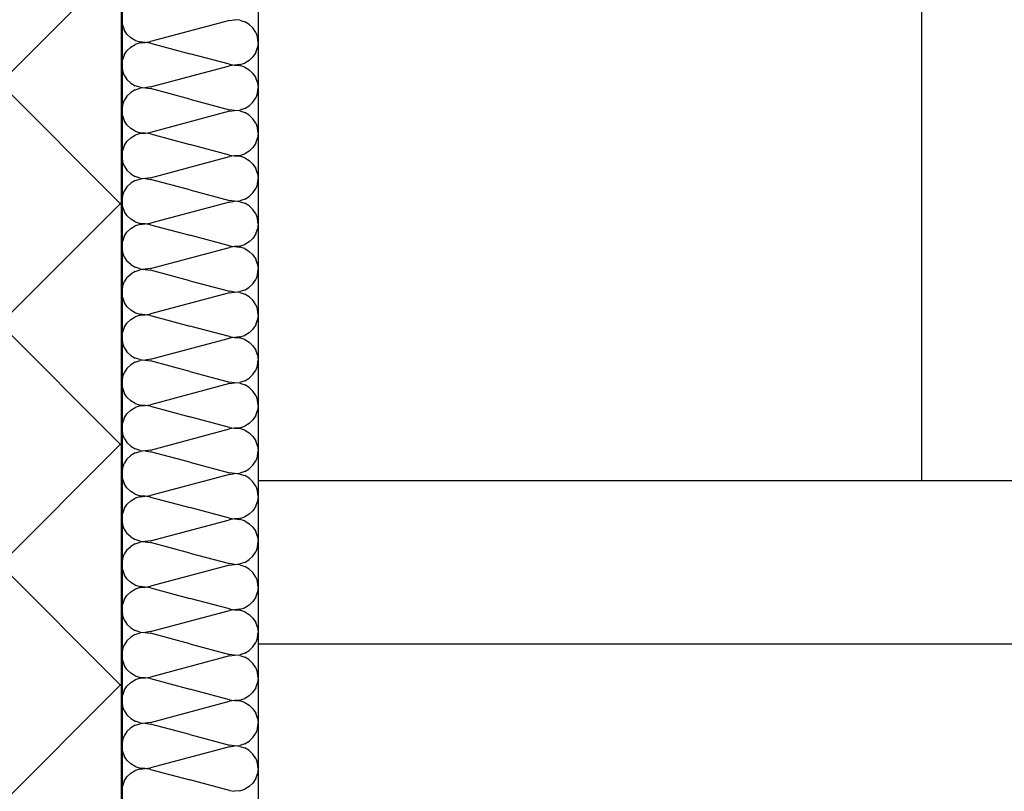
# Model space of a CAD drawing. Header units: millimetres. Extents: x -8.5 to 60.3, y 0 to 42.
# Tile 75 of 109: x 21.608 to 21.897, y 17.01 to 17.237. Entities that reach past the tile are written whole.
import ezdxf

# ---------------------------------------------------------------- set-up
doc = ezdxf.new("R2010")
doc.units = ezdxf.units.MM

# ---------------------------------------------------------------- blocks, each defined once
blk = doc.blocks.new('Hatch_2_22')
at = {"color": 10, "linetype": 'Continuous', "ltscale": 0.5}
for p, q in [((21.63809, 17.23523), (21.63792, 17.23675)), ((21.66953, 17.23652), (21.64631, 17.23031)), ((21.66953, 17.23652), (21.67104, 17.23675)), ((21.67255, 17.23662), (21.67104, 17.23675)), ((21.67255, 17.23662), (21.67401, 17.23615)), ((21.67531, 17.23537), (21.67401, 17.23615)), ((21.67792, 17.23675), (21.67792, 17.23675)), ((21.67792, 17.23675), (21.67792, 17.23675)), ((21.63809, 17.23523), (21.6386, 17.2338)), ((21.63943, 17.23252), (21.6386, 17.2338)), ((21.67531, 17.23537), (21.67641, 17.23431)), ((21.67723, 17.23303), (21.67641, 17.23431)), ((21.67723, 17.23303), (21.67775, 17.2316)), ((21.63943, 17.23252), (21.64052, 17.23146)), ((21.64183, 17.23067), (21.64052, 17.23146)), ((21.64183, 17.23067), (21.64328, 17.23021)), ((21.64328, 17.22995), (21.64183, 17.22949)), ((21.6448, 17.23008), (21.64328, 17.23021)), ((21.64328, 17.22995), (21.6448, 17.23008)), ((21.6448, 17.23008), (21.64631, 17.23031)), ((21.64631, 17.22985), (21.6448, 17.23008)), ((21.64631, 17.22985), (21.65792, 17.22675)), ((21.67792, 17.23008), (21.67775, 17.2316)), ((21.67792, 17.23008), (21.67775, 17.22857)), ((21.6386, 17.22636), (21.63943, 17.22764)), ((21.64053, 17.2287), (21.63943, 17.22764)), ((21.64053, 17.2287), (21.64183, 17.22949)), ((21.66953, 17.22364), (21.65792, 17.22675)), ((21.67723, 17.22713), (21.67641, 17.22585)), ((21.67723, 17.22713), (21.67775, 17.22857)), ((21.63792, 17.22342), (21.63809, 17.22493)), ((21.6386, 17.22636), (21.63809, 17.22493)), ((21.67256, 17.22354), (21.67401, 17.22401)), ((21.67531, 17.22479), (21.67401, 17.22401)), ((21.67531, 17.22479), (21.67641, 17.22585)), ((21.63792, 17.22342), (21.63809, 17.2219)), ((21.6386, 17.22047), (21.63809, 17.2219)), ((21.64631, 17.21698), (21.66953, 17.22319)), ((21.66953, 17.22364), (21.67104, 17.22342)), ((21.67104, 17.22341), (21.66953, 17.22319)), ((21.67256, 17.22354), (21.67104, 17.22342)), ((21.67104, 17.22341), (21.67255, 17.22329)), ((21.67401, 17.22282), (21.67255, 17.22329)), ((21.67401, 17.22282), (21.67531, 17.22204)), ((21.67641, 17.22098), (21.67531, 17.22204)), ((21.67641, 17.22098), (21.67723, 17.2197)), ((21.67792, 17.22342), (21.67792, 17.22342)), ((21.67792, 17.22342), (21.67792, 17.22342)), ((21.6386, 17.22047), (21.63943, 17.21919)), ((21.64052, 17.21813), (21.63943, 17.21919)), ((21.64052, 17.21813), (21.64183, 17.21734)), ((21.67775, 17.21826), (21.67723, 17.2197)), ((21.67775, 17.21826), (21.67792, 17.21675)), ((21.63943, 17.21431), (21.64053, 17.21537)), ((21.64183, 17.21615), (21.64053, 17.21537)), ((21.64328, 17.21688), (21.64183, 17.21734)), ((21.64183, 17.21615), (21.64328, 17.21662)), ((21.64328, 17.21688), (21.6448, 17.21675)), ((21.6448, 17.21674), (21.64328, 17.21662)), ((21.64631, 17.21698), (21.6448, 17.21675)), ((21.6448, 17.21674), (21.64631, 17.21652)), ((21.65792, 17.21342), (21.64631, 17.21652)), ((21.67775, 17.21523), (21.67723, 17.2138)), ((21.67775, 17.21523), (21.67792, 17.21675)), ((21.63809, 17.21159), (21.6386, 17.21303)), ((21.63943, 17.21431), (21.6386, 17.21303)), ((21.65792, 17.21342), (21.66953, 17.21031)), ((21.67641, 17.21252), (21.67531, 17.21146)), ((21.67641, 17.21252), (21.67723, 17.2138)), ((21.63809, 17.21159), (21.63792, 17.21008)), ((21.63809, 17.20857), (21.63792, 17.21008)), ((21.66953, 17.20985), (21.64631, 17.20364)), ((21.67104, 17.21009), (21.66953, 17.21031)), ((21.66953, 17.20985), (21.67104, 17.21008)), ((21.67104, 17.21009), (21.67256, 17.21021)), ((21.67255, 17.20995), (21.67104, 17.21008)), ((21.67255, 17.20995), (21.67401, 17.20949)), ((21.67401, 17.21068), (21.67256, 17.21021)), ((21.67401, 17.21068), (21.67531, 17.21146)), ((21.67531, 17.2087), (21.67401, 17.20949)), ((21.67792, 17.21008), (21.67792, 17.21008)), ((21.67792, 17.21008), (21.67792, 17.21008)), ((21.63809, 17.20857), (21.6386, 17.20713)), ((21.63943, 17.20585), (21.6386, 17.20713)), ((21.67531, 17.2087), (21.67641, 17.20764)), ((21.67723, 17.20636), (21.67641, 17.20764)), ((21.63943, 17.20585), (21.64052, 17.20479)), ((21.64183, 17.20401), (21.64052, 17.20479)), ((21.64183, 17.20401), (21.64328, 17.20354)), ((21.6448, 17.20342), (21.64631, 17.20364)), ((21.67723, 17.20636), (21.67775, 17.20493)), ((21.67792, 17.20342), (21.67775, 17.20493)), ((21.6386, 17.1997), (21.63943, 17.20098)), ((21.64053, 17.20204), (21.63943, 17.20098)), ((21.64053, 17.20204), (21.64183, 17.20282)), ((21.64328, 17.20329), (21.64183, 17.20282)), ((21.6448, 17.20342), (21.64328, 17.20354)), ((21.64328, 17.20329), (21.6448, 17.20341)), ((21.64631, 17.20319), (21.6448, 17.20341)), ((21.64631, 17.20319), (21.65792, 17.20008)), ((21.67723, 17.20047), (21.67775, 17.2019)), ((21.67792, 17.20342), (21.67775, 17.2019)), ((21.63792, 17.19675), (21.63809, 17.19826)), ((21.6386, 17.1997), (21.63809, 17.19826)), ((21.66953, 17.19698), (21.65792, 17.20008)), ((21.67531, 17.19813), (21.67401, 17.19734)), ((21.67531, 17.19813), (21.67641, 17.19919)), ((21.67723, 17.20047), (21.67641, 17.19919)), ((21.63792, 17.19675), (21.63809, 17.19523)), ((21.6386, 17.1938), (21.63809, 17.19523)), ((21.64631, 17.19031), (21.66953, 17.19652)), ((21.66953, 17.19698), (21.67104, 17.19675)), ((21.67104, 17.19675), (21.66953, 17.19652)), ((21.67256, 17.19688), (21.67104, 17.19675)), ((21.67104, 17.19675), (21.67255, 17.19662)), ((21.67401, 17.19615), (21.67255, 17.19662)), ((21.67256, 17.19688), (21.67401, 17.19734)), ((21.67401, 17.19615), (21.67531, 17.19537)), ((21.67641, 17.19431), (21.67531, 17.19537)), ((21.67792, 17.19675), (21.67792, 17.19675)), ((21.67792, 17.19675), (21.67792, 17.19675)), ((21.6386, 17.1938), (21.63943, 17.19252)), ((21.64052, 17.19146), (21.63943, 17.19252)), ((21.67641, 17.19431), (21.67723, 17.19303)), ((21.67775, 17.1916), (21.67723, 17.19303)), ((21.64052, 17.19146), (21.64183, 17.19068)), ((21.64183, 17.18949), (21.64053, 17.1887)), ((21.64328, 17.19021), (21.64183, 17.19068)), ((21.64183, 17.18949), (21.64328, 17.18995)), ((21.64328, 17.19021), (21.6448, 17.19008)), ((21.6448, 17.19008), (21.64328, 17.18995)), ((21.64631, 17.19031), (21.6448, 17.19008)), ((21.6448, 17.19008), (21.64631, 17.18985)), ((21.65792, 17.18675), (21.64631, 17.18985)), ((21.67775, 17.1916), (21.67792, 17.19008)), ((21.67775, 17.18857), (21.67792, 17.19008)), ((21.63809, 17.18493), (21.6386, 17.18636)), ((21.63943, 17.18764), (21.6386, 17.18636)), ((21.63943, 17.18764), (21.64053, 17.1887)), ((21.65792, 17.18675), (21.66953, 17.18364)), ((21.67641, 17.18585), (21.67723, 17.18713)), ((21.67775, 17.18857), (21.67723, 17.18713)), ((21.63809, 17.18493), (21.63792, 17.18342)), ((21.63809, 17.1819), (21.63792, 17.18342)), ((21.67104, 17.18342), (21.66953, 17.18364)), ((21.66953, 17.18319), (21.67104, 17.18341)), ((21.67104, 17.18342), (21.67256, 17.18354)), ((21.67255, 17.18329), (21.67104, 17.18341)), ((21.67401, 17.18401), (21.67256, 17.18354)), ((21.67401, 17.18401), (21.67531, 17.18479)), ((21.67641, 17.18585), (21.67531, 17.18479)), ((21.67792, 17.18342), (21.67792, 17.18342)), ((21.67792, 17.18342), (21.67792, 17.18342)), ((21.63809, 17.1819), (21.6386, 17.18047)), ((21.66953, 17.18319), (21.64631, 17.17698)), ((21.67255, 17.18329), (21.67401, 17.18282)), ((21.67531, 17.18204), (21.67401, 17.18282)), ((21.67531, 17.18204), (21.67641, 17.18098)), ((21.67723, 17.1797), (21.67641, 17.18098)), ((21.63943, 17.17919), (21.6386, 17.18047)), ((21.63943, 17.17919), (21.64052, 17.17813)), ((21.64183, 17.17734), (21.64052, 17.17813)), ((21.67723, 17.1797), (21.67775, 17.17826)), ((21.67792, 17.17675), (21.67775, 17.17826)), ((21.64053, 17.17537), (21.63943, 17.17431)), ((21.64053, 17.17537), (21.64183, 17.17615)), ((21.64183, 17.17734), (21.64328, 17.17688)), ((21.64328, 17.17662), (21.64183, 17.17615)), ((21.6448, 17.17675), (21.64328, 17.17688)), ((21.64328, 17.17662), (21.6448, 17.17674)), ((21.6448, 17.17675), (21.64631, 17.17698)), ((21.64631, 17.17652), (21.6448, 17.17674)), ((21.64631, 17.17652), (21.65792, 17.17342)), ((21.67723, 17.1738), (21.67775, 17.17523)), ((21.67792, 17.17675), (21.67775, 17.17523)), ((21.6386, 17.17303), (21.63809, 17.17159)), ((21.6386, 17.17303), (21.63943, 17.17431)), ((21.66953, 17.17031), (21.65792, 17.17342)), ((21.67531, 17.17146), (21.67641, 17.17252)), ((21.67723, 17.1738), (21.67641, 17.17252)), ((21.63792, 17.17008), (21.63809, 17.17159)), ((21.63792, 17.17008), (21.63809, 17.16857)), ((21.64631, 17.16364), (21.66953, 17.16985)), ((21.66953, 17.17031), (21.67104, 17.17009)), ((21.67104, 17.17008), (21.66953, 17.16985)), ((21.67256, 17.17021), (21.67104, 17.17009)), ((21.67104, 17.17008), (21.67255, 17.16995)), ((21.67401, 17.16949), (21.67255, 17.16995)), ((21.67256, 17.17021), (21.67401, 17.17068)), ((21.67531, 17.17146), (21.67401, 17.17068)), ((21.67401, 17.16949), (21.67531, 17.1687)), ((21.67792, 17.17008), (21.67792, 17.17008)), ((21.67792, 17.17008), (21.67792, 17.17008)), ((21.6386, 17.16713), (21.63809, 17.16857)), ((21.6386, 17.16713), (21.63943, 17.16585)), ((21.67641, 17.16764), (21.67531, 17.1687)), ((21.67641, 17.16764), (21.67723, 17.16636)), ((21.67775, 17.16493), (21.67723, 17.16636)), ((21.64052, 17.16479), (21.63943, 17.16585)), ((21.64052, 17.16479), (21.64183, 17.16401)), ((21.64328, 17.16354), (21.64183, 17.16401)), ((21.64183, 17.16282), (21.64328, 17.16329)), ((21.64328, 17.16354), (21.6448, 17.16342)), ((21.6448, 17.16341), (21.64328, 17.16329)), ((21.64631, 17.16364), (21.6448, 17.16342)), ((21.6448, 17.16341), (21.64631, 17.16319)), ((21.65792, 17.16008), (21.64631, 17.16319)), ((21.67775, 17.16493), (21.67792, 17.16342)), ((21.67775, 17.1619), (21.67792, 17.16342)), ((21.63943, 17.16098), (21.6386, 17.1597)), ((21.63943, 17.16098), (21.64053, 17.16204)), ((21.64183, 17.16282), (21.64053, 17.16204)), ((21.67641, 17.15919), (21.67723, 17.16047)), ((21.67775, 17.1619), (21.67723, 17.16047)), ((21.63809, 17.15826), (21.63792, 17.15675)), ((21.63809, 17.15826), (21.6386, 17.1597)), ((21.65792, 17.16008), (21.66953, 17.15698)), ((21.67401, 17.15734), (21.67256, 17.15688)), ((21.67401, 17.15734), (21.67531, 17.15813)), ((21.67641, 17.15919), (21.67531, 17.15813)), ((21.63809, 17.15523), (21.63792, 17.15675)), ((21.63809, 17.15523), (21.6386, 17.1538)), ((21.66953, 17.15652), (21.64631, 17.15031)), ((21.67104, 17.15675), (21.66953, 17.15698)), ((21.66953, 17.15652), (21.67104, 17.15675)), ((21.67104, 17.15675), (21.67256, 17.15688)), ((21.67255, 17.15662), (21.67104, 17.15675)), ((21.67255, 17.15662), (21.67401, 17.15615)), ((21.67531, 17.15537), (21.67401, 17.15615)), ((21.67531, 17.15537), (21.67641, 17.15431)), ((21.67792, 17.15675), (21.67792, 17.15675)), ((21.67792, 17.15675), (21.67792, 17.15675)), ((21.63943, 17.15252), (21.6386, 17.1538)), ((21.63943, 17.15252), (21.64052, 17.15146)), ((21.67723, 17.15303), (21.67641, 17.15431)), ((21.67723, 17.15303), (21.67775, 17.1516)), ((21.67792, 17.15008), (21.67775, 17.1516)), ((21.64053, 17.1487), (21.63943, 17.14764)), ((21.64183, 17.15068), (21.64052, 17.15146)), ((21.64053, 17.1487), (21.64183, 17.14949)), ((21.64183, 17.15068), (21.64328, 17.15021)), ((21.64328, 17.14995), (21.64183, 17.14949)), ((21.6448, 17.15008), (21.64328, 17.15021)), ((21.64328, 17.14995), (21.6448, 17.15008)), ((21.6448, 17.15008), (21.64631, 17.15031)), ((21.64631, 17.14985), (21.6448, 17.15008)), ((21.64631, 17.14985), (21.65792, 17.14675)), ((21.67792, 17.15008), (21.67775, 17.14857)), ((21.6386, 17.14636), (21.63809, 17.14493)), ((21.6386, 17.14636), (21.63943, 17.14764)), ((21.66953, 17.14364), (21.65792, 17.14675)), ((21.67531, 17.14479), (21.67641, 17.14585)), ((21.67723, 17.14713), (21.67641, 17.14585)), ((21.67723, 17.14713), (21.67775, 17.14857)), ((21.63792, 17.14342), (21.63809, 17.14493)), ((21.63792, 17.14342), (21.63809, 17.1419)), ((21.64631, 17.13698), (21.66953, 17.14319)), ((21.66953, 17.14364), (21.67104, 17.14342)), ((21.67104, 17.14341), (21.66953, 17.14319)), ((21.67256, 17.14354), (21.67104, 17.14342)), ((21.67104, 17.14341), (21.67255, 17.14329)), ((21.67401, 17.14282), (21.67255, 17.14329)), ((21.67256, 17.14354), (21.67401, 17.14401)), ((21.67531, 17.14479), (21.67401, 17.14401)), ((21.67792, 17.14342), (21.67792, 17.14342)), ((21.67792, 17.14342), (21.67792, 17.14342)), ((21.6386, 17.14047), (21.63809, 17.1419)), ((21.6386, 17.14047), (21.63943, 17.13919)), ((21.67401, 17.14282), (21.67531, 17.14204)), ((21.67641, 17.14098), (21.67531, 17.14204)), ((21.67641, 17.14098), (21.67723, 17.1397)), ((21.64052, 17.13813), (21.63943, 17.13919)), ((21.64052, 17.13813), (21.64183, 17.13734)), ((21.64328, 17.13688), (21.64183, 17.13734)), ((21.67775, 17.13826), (21.67723, 17.1397)), ((21.67775, 17.13826), (21.67792, 17.13675)), ((21.63943, 17.13431), (21.6386, 17.13303)), ((21.63943, 17.13431), (21.64053, 17.13537)), ((21.64183, 17.13615), (21.64053, 17.13537)), ((21.64183, 17.13615), (21.64328, 17.13662)), ((21.64328, 17.13688), (21.6448, 17.13675)), ((21.6448, 17.13674), (21.64328, 17.13662)), ((21.64631, 17.13698), (21.6448, 17.13675)), ((21.6448, 17.13674), (21.64631, 17.13652)), ((21.65792, 17.13342), (21.64631, 17.13652)), ((21.67775, 17.13523), (21.67723, 17.1338)), ((21.67775, 17.13523), (21.67792, 17.13675)), ((21.63809, 17.1316), (21.63792, 17.13008)), ((21.63809, 17.1316), (21.6386, 17.13303)), ((21.65792, 17.13342), (21.66953, 17.13031)), ((21.67401, 17.13068), (21.67531, 17.13146)), ((21.67641, 17.13252), (21.67531, 17.13146)), ((21.67641, 17.13252), (21.67723, 17.1338)), ((21.63809, 17.12857), (21.63792, 17.13008)), ((21.63809, 17.12857), (21.6386, 17.12713)), ((21.66953, 17.12985), (21.64631, 17.12364)), ((21.67104, 17.13009), (21.66953, 17.13031)), ((21.66953, 17.12985), (21.67104, 17.13008)), ((21.67104, 17.13009), (21.67256, 17.13021)), ((21.67255, 17.12995), (21.67104, 17.13008)), ((21.67255, 17.12995), (21.67401, 17.12949)), ((21.67401, 17.13068), (21.67256, 17.13021)), ((21.67531, 17.1287), (21.67401, 17.12949)), ((21.67531, 17.1287), (21.67641, 17.12764)), ((21.67792, 17.13008), (21.67792, 17.13008)), ((21.67792, 17.13008), (21.67792, 17.13008)), ((21.63943, 17.12585), (21.6386, 17.12713)), ((21.63943, 17.12585), (21.64052, 17.12479)), ((21.67723, 17.12636), (21.67641, 17.12764)), ((21.67723, 17.12636), (21.67775, 17.12493)), ((21.64183, 17.12401), (21.64052, 17.12479)), ((21.64053, 17.12204), (21.64183, 17.12282)), ((21.64183, 17.12401), (21.64328, 17.12354)), ((21.64328, 17.12329), (21.64183, 17.12282)), ((21.6448, 17.12342), (21.64328, 17.12354)), ((21.64328, 17.12329), (21.6448, 17.12341)), ((21.6448, 17.12342), (21.64631, 17.12364)), ((21.64631, 17.12319), (21.6448, 17.12341)), ((21.64631, 17.12319), (21.65792, 17.12008)), ((21.67792, 17.12342), (21.67775, 17.12493)), ((21.67792, 17.12342), (21.67775, 17.1219)), ((21.6386, 17.1197), (21.63943, 17.12098)), ((21.64053, 17.12204), (21.63943, 17.12098)), ((21.66953, 17.11698), (21.65792, 17.12008)), ((21.67723, 17.12047), (21.67641, 17.11919)), ((21.67723, 17.12047), (21.67775, 17.1219)), ((21.63792, 17.11675), (21.63809, 17.11826)), ((21.6386, 17.1197), (21.63809, 17.11826)), ((21.66953, 17.11698), (21.67104, 17.11675)), ((21.67256, 17.11688), (21.67104, 17.11675)), ((21.67256, 17.11688), (21.67401, 17.11734)), ((21.67531, 17.11813), (21.67401, 17.11734)), ((21.67531, 17.11813), (21.67641, 17.11919)), ((21.63792, 17.11675), (21.63809, 17.11523)), ((21.6386, 17.1138), (21.63809, 17.11523)), ((21.64631, 17.11031), (21.66953, 17.11652)), ((21.67104, 17.11675), (21.66953, 17.11652)), ((21.67104, 17.11675), (21.67255, 17.11662)), ((21.67401, 17.11615), (21.67255, 17.11662)), ((21.67401, 17.11615), (21.67531, 17.11537)), ((21.67641, 17.11431), (21.67531, 17.11537)), ((21.67641, 17.11431), (21.67723, 17.11303)), ((21.67792, 17.11675), (21.67792, 17.11675)), ((21.67792, 17.11675), (21.67792, 17.11675)), ((21.6386, 17.1138), (21.63943, 17.11252)), ((21.64052, 17.11146), (21.63943, 17.11252)), ((21.64052, 17.11146), (21.64183, 17.11068)), ((21.67775, 17.1116), (21.67723, 17.11303)), ((21.67775, 17.1116), (21.67792, 17.11008)), ((21.63943, 17.10764), (21.64053, 17.1087)), ((21.64183, 17.10949), (21.64053, 17.1087)), ((21.64328, 17.11021), (21.64183, 17.11068)), ((21.64183, 17.10949), (21.64328, 17.10995)), ((21.64328, 17.11021), (21.6448, 17.11008)), ((21.6448, 17.11008), (21.64328, 17.10995)), ((21.64631, 17.11031), (21.6448, 17.11008)), ((21.6448, 17.11008), (21.64631, 17.10985)), ((21.65792, 17.10675), (21.64631, 17.10985)), ((21.67775, 17.10857), (21.67723, 17.10713)), ((21.67775, 17.10857), (21.67792, 17.11008)), ((21.63809, 17.10493), (21.6386, 17.10636)), ((21.63943, 17.10764), (21.6386, 17.10636)), ((21.65792, 17.10675), (21.66953, 17.10364)), ((21.67641, 17.10585), (21.67531, 17.10479)), ((21.67641, 17.10585), (21.67723, 17.10713)), ((21.63809, 17.10493), (21.63792, 17.10342)), ((21.63809, 17.1019), (21.63792, 17.10342)), ((21.66953, 17.10319), (21.64631, 17.09698)), ((21.67104, 17.10342), (21.66953, 17.10364)), ((21.66953, 17.10319), (21.67104, 17.10341)), ((21.67104, 17.10342), (21.67256, 17.10354)), ((21.67255, 17.10329), (21.67104, 17.10341)), ((21.67255, 17.10329), (21.67401, 17.10282)), ((21.67401, 17.10401), (21.67256, 17.10354)), ((21.67401, 17.10401), (21.67531, 17.10479)), ((21.67531, 17.10204), (21.67401, 17.10282)), ((21.67792, 17.10342), (21.67792, 17.10342)), ((21.67792, 17.10342), (21.67792, 17.10342)), ((21.63809, 17.1019), (21.6386, 17.10047)), ((21.63943, 17.09919), (21.6386, 17.10047)), ((21.67531, 17.10204), (21.67641, 17.10098)), ((21.67723, 17.0997), (21.67641, 17.10098)), ((21.67723, 17.0997), (21.67775, 17.09826)), ((21.63943, 17.09919), (21.64052, 17.09813)), ((21.64183, 17.09734), (21.64052, 17.09813)), ((21.64183, 17.09734), (21.64328, 17.09688)), ((21.64328, 17.09662), (21.64183, 17.09615)), ((21.6448, 17.09675), (21.64328, 17.09688)), ((21.64328, 17.09662), (21.6448, 17.09674)), ((21.6448, 17.09675), (21.64631, 17.09698)), ((21.64631, 17.09652), (21.6448, 17.09674)), ((21.67792, 17.09675), (21.67775, 17.09826)), ((21.67792, 17.09675), (21.67775, 17.09523)), ((21.6386, 17.09303), (21.63943, 17.09431)), ((21.64053, 17.09537), (21.63943, 17.09431)), ((21.64053, 17.09537), (21.64183, 17.09615)), ((21.64631, 17.09652), (21.65792, 17.09342)), ((21.67723, 17.0938), (21.67641, 17.09252)), ((21.67723, 17.0938), (21.67775, 17.09523)), ((21.63792, 17.09008), (21.63809, 17.0916)), ((21.6386, 17.09303), (21.63809, 17.0916)), ((21.66953, 17.09031), (21.65792, 17.09342)), ((21.67531, 17.09146), (21.67401, 17.09068)), ((21.67531, 17.09146), (21.67641, 17.09252)), ((21.63792, 17.09008), (21.63809, 17.08857)), ((21.6386, 17.08713), (21.63809, 17.08857)), ((21.64631, 17.08364), (21.66953, 17.08985)), ((21.66953, 17.09031), (21.67104, 17.09009)), ((21.67104, 17.09008), (21.66953, 17.08985)), ((21.67256, 17.09021), (21.67104, 17.09009)), ((21.67104, 17.09008), (21.67255, 17.08995)), ((21.67401, 17.08949), (21.67255, 17.08995)), ((21.67256, 17.09021), (21.67401, 17.09068)), ((21.67401, 17.08949), (21.67531, 17.0887)), ((21.67641, 17.08764), (21.67531, 17.0887)), ((21.67792, 17.09008), (21.67792, 17.09008)), ((21.67792, 17.09008), (21.67792, 17.09008)), ((21.6386, 17.08713), (21.63943, 17.08585)), ((21.64052, 17.08479), (21.63943, 17.08585)), ((21.67641, 17.08764), (21.67723, 17.08636)), ((21.67775, 17.08493), (21.67723, 17.08636)), ((21.64052, 17.08479), (21.64183, 17.08401)), ((21.64183, 17.08282), (21.64053, 17.08204)), ((21.64328, 17.08354), (21.64183, 17.08401)), ((21.64183, 17.08282), (21.64328, 17.08329)), ((21.64328, 17.08354), (21.6448, 17.08342)), ((21.6448, 17.08341), (21.64328, 17.08329)), ((21.64631, 17.08364), (21.6448, 17.08342)), ((21.6448, 17.08341), (21.64631, 17.08319)), ((21.65792, 17.08008), (21.64631, 17.08319)), ((21.67775, 17.08493), (21.67792, 17.08342)), ((21.67775, 17.0819), (21.67792, 17.08342)), ((21.63809, 17.07826), (21.6386, 17.0797)), ((21.63943, 17.08098), (21.6386, 17.0797)), ((21.63943, 17.08098), (21.64053, 17.08204)), ((21.65792, 17.08008), (21.66953, 17.07698)), ((21.67641, 17.07919), (21.67723, 17.08047)), ((21.67775, 17.0819), (21.67723, 17.08047)), ((21.63809, 17.07826), (21.63792, 17.07675)), ((21.63809, 17.07523), (21.63792, 17.07675)), ((21.66953, 17.07652), (21.64631, 17.07031)), ((21.67104, 17.07675), (21.66953, 17.07698)), ((21.66953, 17.07652), (21.67104, 17.07675)), ((21.67104, 17.07675), (21.67256, 17.07688)), ((21.67255, 17.07662), (21.67104, 17.07675)), ((21.67255, 17.07662), (21.67401, 17.07615)), ((21.67401, 17.07734), (21.67256, 17.07688)), ((21.67401, 17.07734), (21.67531, 17.07813)), ((21.67641, 17.07919), (21.67531, 17.07813)), ((21.67792, 17.07675), (21.67792, 17.07675)), ((21.67792, 17.07675), (21.67792, 17.07675)), ((21.63809, 17.07523), (21.6386, 17.0738)), ((21.63943, 17.07252), (21.6386, 17.0738)), ((21.67531, 17.07537), (21.67401, 17.07615)), ((21.67531, 17.07537), (21.67641, 17.07431)), ((21.67723, 17.07303), (21.67641, 17.07431)), ((21.63943, 17.07252), (21.64052, 17.07146)), ((21.64183, 17.07068), (21.64052, 17.07146)), ((21.64183, 17.07068), (21.64328, 17.07021)), ((21.67723, 17.07303), (21.67775, 17.0716)), ((21.67792, 17.07008), (21.67775, 17.0716)), ((21.64053, 17.0687), (21.63943, 17.06764)), ((21.64053, 17.0687), (21.64183, 17.06949)), ((21.64328, 17.06995), (21.64183, 17.06949)), ((21.6448, 17.07008), (21.64328, 17.07021)), ((21.64328, 17.06995), (21.6448, 17.07008)), ((21.6448, 17.07008), (21.64631, 17.07031)), ((21.64631, 17.06985), (21.6448, 17.07008)), ((21.64631, 17.06985), (21.65792, 17.06675)), ((21.67723, 17.06713), (21.67775, 17.06857)), ((21.67792, 17.07008), (21.67775, 17.06857)), ((21.63792, 17.06342), (21.63809, 17.06493)), ((21.6386, 17.06636), (21.63809, 17.06493)), ((21.6386, 17.06636), (21.63943, 17.06764)), ((21.66953, 17.06364), (21.65792, 17.06675)), ((21.67531, 17.06479), (21.67641, 17.06585)), ((21.67723, 17.06713), (21.67641, 17.06585)), ((21.63792, 17.06342), (21.63809, 17.0619)), ((21.64631, 17.05698), (21.66953, 17.06319)), ((21.66953, 17.06364), (21.67104, 17.06342)), ((21.67104, 17.06341), (21.66953, 17.06319)), ((21.67256, 17.06354), (21.67104, 17.06342)), ((21.67104, 17.06341), (21.67255, 17.06329)), ((21.67401, 17.06282), (21.67255, 17.06329)), ((21.67256, 17.06354), (21.67401, 17.06401)), ((21.67531, 17.06479), (21.67401, 17.06401)), ((21.67401, 17.06282), (21.67531, 17.06204)), ((21.67641, 17.06098), (21.67531, 17.06204)), ((21.67792, 17.06342), (21.67792, 17.06342)), ((21.67792, 17.06342), (21.67792, 17.06342)), ((21.6386, 17.06047), (21.63809, 17.0619)), ((21.6386, 17.06047), (21.63943, 17.05919)), ((21.64052, 17.05813), (21.63943, 17.05919)), ((21.67641, 17.06098), (21.67723, 17.0597)), ((21.67775, 17.05826), (21.67723, 17.0597)), ((21.64052, 17.05813), (21.64183, 17.05734)), ((21.64183, 17.05615), (21.64053, 17.05537)), ((21.64328, 17.05688), (21.64183, 17.05734)), ((21.64183, 17.05615), (21.64328, 17.05662)), ((21.64328, 17.05688), (21.6448, 17.05675)), ((21.6448, 17.05674), (21.64328, 17.05662)), ((21.64631, 17.05698), (21.6448, 17.05675)), ((21.6448, 17.05674), (21.64631, 17.05652)), ((21.65792, 17.05342), (21.64631, 17.05652)), ((21.67775, 17.05826), (21.67792, 17.05675)), ((21.67775, 17.05523), (21.67792, 17.05675)), ((21.63943, 17.05431), (21.6386, 17.05303)), ((21.63943, 17.05431), (21.64053, 17.05537)), ((21.65792, 17.05342), (21.66953, 17.05031)), ((21.67641, 17.05252), (21.67723, 17.0538)), ((21.67775, 17.05523), (21.67723, 17.0538)), ((21.63809, 17.0516), (21.63792, 17.05008)), ((21.63809, 17.0516), (21.6386, 17.05303)), ((21.67401, 17.05068), (21.67256, 17.05021)), ((21.67401, 17.05068), (21.67531, 17.05146)), ((21.67641, 17.05252), (21.67531, 17.05146)), ((21.63809, 17.04857), (21.63792, 17.05008)), ((21.63809, 17.04857), (21.6386, 17.04713)), ((21.66953, 17.04985), (21.64631, 17.04364)), ((21.67104, 17.05009), (21.66953, 17.05031)), ((21.66953, 17.04985), (21.67104, 17.05008)), ((21.67104, 17.05009), (21.67256, 17.05021)), ((21.67255, 17.04995), (21.67104, 17.05008)), ((21.67255, 17.04995), (21.67401, 17.04949)), ((21.67531, 17.0487), (21.67401, 17.04949)), ((21.67531, 17.0487), (21.67641, 17.04764)), ((21.67723, 17.04636), (21.67641, 17.04764)), ((21.67792, 17.05008), (21.67792, 17.05008)), ((21.67792, 17.05008), (21.67792, 17.05008)), ((21.63943, 17.04585), (21.6386, 17.04713)), ((21.63943, 17.04585), (21.64052, 17.04479)), ((21.64183, 17.04401), (21.64052, 17.04479)), ((21.67723, 17.04636), (21.67775, 17.04493)), ((21.67792, 17.04342), (21.67775, 17.04493)), ((21.64053, 17.04204), (21.63943, 17.04098)), ((21.64053, 17.04204), (21.64183, 17.04282)), ((21.64183, 17.04401), (21.64328, 17.04354)), ((21.64328, 17.04329), (21.64183, 17.04282)), ((21.6448, 17.04342), (21.64328, 17.04354)), ((21.64328, 17.04329), (21.6448, 17.04341)), ((21.6448, 17.04342), (21.64631, 17.04364)), ((21.64631, 17.04319), (21.6448, 17.04341)), ((21.64631, 17.04319), (21.65792, 17.04008)), ((21.67723, 17.04047), (21.67775, 17.0419)), ((21.67792, 17.04342), (21.67775, 17.0419)), ((21.6386, 17.0397), (21.63809, 17.03826)), ((21.6386, 17.0397), (21.63943, 17.04098)), ((21.66953, 17.03698), (21.65792, 17.04008)), ((21.67531, 17.03813), (21.67641, 17.03919)), ((21.67723, 17.04047), (21.67641, 17.03919)), ((21.63792, 17.03675), (21.63809, 17.03826)), ((21.63792, 17.03675), (21.63809, 17.03523)), ((21.64631, 17.03031), (21.66953, 17.03652)), ((21.66953, 17.03698), (21.67104, 17.03675)), ((21.67104, 17.03675), (21.66953, 17.03652)), ((21.67256, 17.03688), (21.67104, 17.03675)), ((21.67104, 17.03675), (21.67255, 17.03662)), ((21.67401, 17.03615), (21.67255, 17.03662)), ((21.67256, 17.03688), (21.67401, 17.03734)), ((21.67531, 17.03813), (21.67401, 17.03734)), ((21.67401, 17.03615), (21.67531, 17.03537)), ((21.67792, 17.03675), (21.67792, 17.03675)), ((21.67792, 17.03675), (21.67792, 17.03675)), ((21.6386, 17.0338), (21.63809, 17.03523)), ((21.6386, 17.0338), (21.63943, 17.03252)), ((21.67641, 17.03431), (21.67531, 17.03537)), ((21.67641, 17.03431), (21.67723, 17.03303)), ((21.67775, 17.0316), (21.67723, 17.03303)), ((21.64052, 17.03146), (21.63943, 17.03252)), ((21.64052, 17.03146), (21.64183, 17.03068)), ((21.64328, 17.03021), (21.64183, 17.03068)), ((21.64328, 17.03021), (21.6448, 17.03008)), ((21.64631, 17.03031), (21.6448, 17.03008)), ((21.67775, 17.0316), (21.67792, 17.03008)), ((21.63943, 17.02764), (21.6386, 17.02636)), ((21.63943, 17.02764), (21.64053, 17.0287)), ((21.64183, 17.02949), (21.64053, 17.0287)), ((21.64183, 17.02949), (21.64328, 17.02995)), ((21.6448, 17.03008), (21.64328, 17.02995)), ((21.6448, 17.03008), (21.64631, 17.02985)), ((21.65792, 17.02675), (21.64631, 17.02985)), ((21.67775, 17.02857), (21.67723, 17.02713)), ((21.67775, 17.02857), (21.67792, 17.03008)), ((21.63809, 17.02493), (21.63792, 17.02342)), ((21.63809, 17.02493), (21.6386, 17.02636)), ((21.65792, 17.02675), (21.66953, 17.02364)), ((21.67401, 17.02401), (21.67531, 17.02479)), ((21.67641, 17.02585), (21.67531, 17.02479)), ((21.67641, 17.02585), (21.67723, 17.02713)), ((21.63809, 17.0219), (21.63792, 17.02342)), ((21.63809, 17.0219), (21.6386, 17.02047)), ((21.66953, 17.02319), (21.64631, 17.01698)), ((21.67104, 17.02342), (21.66953, 17.02364)), ((21.66953, 17.02319), (21.67104, 17.02341)), ((21.67104, 17.02342), (21.67256, 17.02354)), ((21.67255, 17.02329), (21.67104, 17.02341)), ((21.67255, 17.02329), (21.67401, 17.02282)), ((21.67401, 17.02401), (21.67256, 17.02354)), ((21.67531, 17.02204), (21.67401, 17.02282)), ((21.67531, 17.02204), (21.67641, 17.02098)), ((21.67792, 17.02342), (21.67792, 17.02342)), ((21.67792, 17.02342), (21.67792, 17.02342)), ((21.63943, 17.01919), (21.6386, 17.02047)), ((21.63943, 17.01919), (21.64052, 17.01813)), ((21.67723, 17.0197), (21.67641, 17.02098)), ((21.67723, 17.0197), (21.67775, 17.01826)), ((21.64183, 17.01734), (21.64052, 17.01813)), ((21.64053, 17.01537), (21.64183, 17.01615)), ((21.64183, 17.01734), (21.64328, 17.01688)), ((21.64328, 17.01662), (21.64183, 17.01615)), ((21.6448, 17.01675), (21.64328, 17.01688)), ((21.64328, 17.01662), (21.6448, 17.01674)), ((21.6448, 17.01675), (21.64631, 17.01698)), ((21.64631, 17.01652), (21.6448, 17.01674)), ((21.64631, 17.01652), (21.65792, 17.01342)), ((21.67792, 17.01675), (21.67775, 17.01826)), ((21.67792, 17.01675), (21.67775, 17.01523)), ((21.6386, 17.01303), (21.63809, 17.0116)), ((21.6386, 17.01303), (21.63943, 17.01431)), ((21.64053, 17.01537), (21.63943, 17.01431)), ((21.66953, 17.01031), (21.65792, 17.01342)), ((21.67723, 17.0138), (21.67641, 17.01252)), ((21.67723, 17.0138), (21.67775, 17.01523)), ((21.63792, 17.01008), (21.63809, 17.0116)), ((21.66953, 17.01031), (21.67104, 17.01009)), ((21.67256, 17.01021), (21.67104, 17.01009)), ((21.67256, 17.01021), (21.67401, 17.01068)), ((21.67531, 17.01146), (21.67401, 17.01068)), ((21.67531, 17.01146), (21.67641, 17.01252)), ((21.67792, 17.01008), (21.67792, 17.01008)), ((21.67792, 17.01008), (21.67792, 17.01008))]:
    blk.add_line(p, q, dxfattribs=at)

msp = doc.modelspace()

# ---------------------------------------------------------------- hatches: boundary and pattern name
h = msp.add_hatch()
h.set_pattern_fill('FT', color=10, scale=0.01, angle=45, style=0, pattern_type=2)
h.set_pattern_definition([(45, (0, 0), (-0.03535534, 0.03535534), []), (135, (0, 0), (-0.03535534, -0.03535534), [])])
h.paths.add_polyline_path([(21.597922, 16.863416), (21.637922, 16.863416), (21.637922, 17.273416), (21.617922, 17.273416), (21.597922, 17.273416)])

# ---------------------------------------------------------------- linework, layer by layer
at = {"color": 4, "linetype": 'Continuous', "lineweight": 50}
msp.add_line((21.637922, 17.453416), (21.637922, 16.963416), dxfattribs=at)
at = {"color": 3, "linetype": 'Continuous', "lineweight": 25}
for p, q in [((21.677922, 17.453416), (21.677922, 17.053416)), ((21.872922, 17.101416), (21.872922, 17.405416)), ((21.677922, 17.101416), (22.177922, 17.101416)), ((21.677922, 17.053416), (22.177922, 17.053416)), ((21.677922, 17.053416), (21.677922, 17.003416))]:
    msp.add_line(p, q, dxfattribs=at)

# ---------------------------------------------------------------- block references
at = {"color": 0, "lineweight": -2}
msp.add_blockref('Hatch_2_22', (0, 0), dxfattribs=at)

doc.saveas('drawing.dxf')
